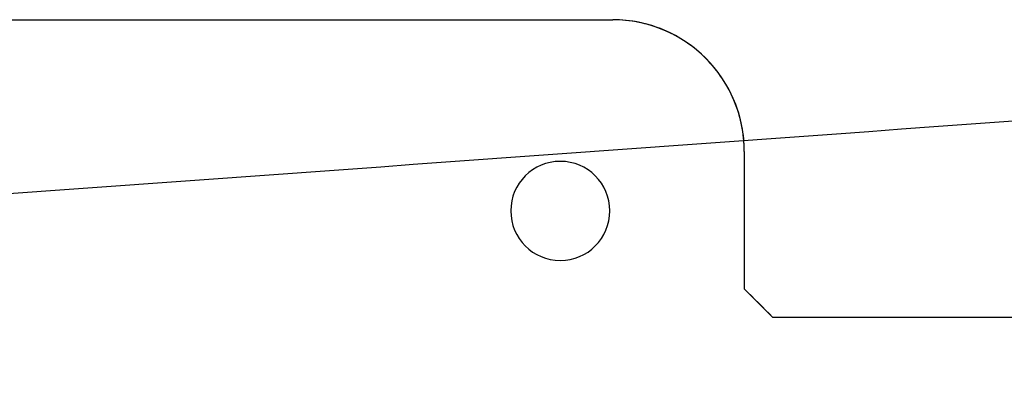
# Model space of a CAD drawing. Extents: x -5 to 5, y -2 to 2.
# Tile 28 of 59: x -1.042 to -0.346, y 0.445 to 0.71. Entities that reach past the tile are written whole.
import ezdxf

# ---------------------------------------------------------------- set-up
doc = ezdxf.new("R2010")
doc.units = 0

msp = doc.modelspace()

# ---------------------------------------------------------------- linework, layer by layer
at = {"layer": 'solid extract', "color": 5, "linetype": 'CONTINUOUS'}
for p, q in [((-2.557, 0.71, -3.073059), (-0.623, 0.71, -3.073059)), ((-2.557, 0.71, -2.9), (-0.623, 0.71, -2.9)), ((-0.620723, 0.709972, -3.073055), (-0.623, 0.71, -3.073059)), ((-0.623, 0.71, -2.9), (-0.623, 0.71, -3.073059)), ((-0.618438, 0.709888, -3.073042), (-0.620723, 0.709972, -3.073055)), ((-0.616156, 0.709748, -3.073021), (-0.618438, 0.709888, -3.073042)), ((-0.613873, 0.709551, -3.072991), (-0.616156, 0.709748, -3.073021)), ((-0.611591, 0.709298, -3.072953), (-0.613873, 0.709551, -3.072991)), ((-0.609313, 0.708987, -3.072906), (-0.611591, 0.709298, -3.072953)), ((-0.60704, 0.70862, -3.072851), (-0.609313, 0.708987, -3.072906)), ((-0.604774, 0.708197, -3.072787), (-0.60704, 0.70862, -3.072851)), ((-0.602519, 0.707717, -3.072714), (-0.604774, 0.708197, -3.072787)), ((-0.600274, 0.707181, -3.072634), (-0.602519, 0.707717, -3.072714)), ((-0.598044, 0.706589, -3.072545), (-0.600274, 0.707181, -3.072634)), ((-0.595828, 0.705942, -3.072447), (-0.598044, 0.706589, -3.072545)), ((-0.59363, 0.70524, -3.072342), (-0.595828, 0.705942, -3.072447)), ((-0.59145, 0.704485, -3.072228), (-0.59363, 0.70524, -3.072342)), ((-0.58929, 0.703675, -3.072107), (-0.59145, 0.704485, -3.072228)), ((-0.587152, 0.702813, -3.071978), (-0.58929, 0.703675, -3.072107)), ((-0.585037, 0.701899, -3.071841), (-0.587152, 0.702813, -3.071978)), ((-0.582946, 0.700932, -3.071697), (-0.585037, 0.701899, -3.071841)), ((-0.580881, 0.699916, -3.071545), (-0.582946, 0.700932, -3.071697)), ((-0.578843, 0.698848, -3.071387), (-0.580881, 0.699916, -3.071545)), ((-0.576834, 0.697732, -3.071221), (-0.578843, 0.698848, -3.071387)), ((-0.574854, 0.696567, -3.071048), (-0.576834, 0.697732, -3.071221)), ((-0.572905, 0.695355, -3.070868), (-0.574854, 0.696567, -3.071048)), ((-0.570987, 0.694095, -3.070682), (-0.572905, 0.695355, -3.070868)), ((-0.569103, 0.69279, -3.070489), (-0.570987, 0.694095, -3.070682)), ((-0.567252, 0.691439, -3.070291), (-0.569103, 0.69279, -3.070489)), ((-0.565437, 0.690044, -3.070086), (-0.567252, 0.691439, -3.070291)), ((-0.563658, 0.688607, -3.069875), (-0.565437, 0.690044, -3.070086)), ((-0.561916, 0.687126, -3.069658), (-0.563658, 0.688607, -3.069875)), ((-0.560211, 0.685605, -3.069436), (-0.561916, 0.687126, -3.069658)), ((-0.558546, 0.684042, -3.069208), (-0.560211, 0.685605, -3.069436)), ((-0.556921, 0.682441, -3.068975), (-0.558546, 0.684042, -3.069208)), ((-0.555336, 0.680801, -3.068738), (-0.556921, 0.682441, -3.068975)), ((-0.553793, 0.679124, -3.068495), (-0.555336, 0.680801, -3.068738)), ((-0.552292, 0.67741, -3.068248), (-0.553793, 0.679124, -3.068495)), ((-0.550827, 0.675652, -3.067995), (-0.552292, 0.67741, -3.068248)), ((-0.549406, 0.673859, -3.067737), (-0.550827, 0.675652, -3.067995)), ((-0.548037, 0.672041, -3.067477), (-0.549406, 0.673859, -3.067737)), ((-0.546709, 0.670185, -3.067212), (-0.548037, 0.672041, -3.067477)), ((-0.545427, 0.668297, -3.066944), (-0.546709, 0.670185, -3.067212)), ((-0.544196, 0.666386, -3.066673), (-0.545427, 0.668297, -3.066944)), ((-0.543011, 0.664443, -3.066398), (-0.544196, 0.666386, -3.066673)), ((-0.541873, 0.662469, -3.066119), (-0.543011, 0.664443, -3.066398)), ((-0.540788, 0.660476, -3.065839), (-0.541873, 0.662469, -3.066119)), ((-0.539751, 0.658456, -3.065556), (-0.540788, 0.660476, -3.065839)), ((-0.538762, 0.656408, -3.06527), (-0.539751, 0.658456, -3.065556)), ((-0.537827, 0.654344, -3.064982), (-0.538762, 0.656408, -3.06527)), ((-0.536942, 0.652257, -3.064692), (-0.537827, 0.654344, -3.064982)), ((-0.536108, 0.650147, -3.0644), (-0.536942, 0.652257, -3.064692)), ((-0.535327, 0.648023, -3.064107), (-0.536108, 0.650147, -3.0644)), ((-0.534598, 0.64588, -3.063813), (-0.535327, 0.648023, -3.064107)), ((-0.533921, 0.643718, -3.063516), (-0.534598, 0.64588, -3.063813)), ((-0.533298, 0.641546, -3.06322), (-0.533921, 0.643718, -3.063516)), ((-0.532728, 0.639359, -3.062922), (-0.533298, 0.641546, -3.06322)), ((-0.53221, 0.637154, -3.062623), (-0.532728, 0.639359, -3.062922)), ((-0.531746, 0.634938, -3.062324), (-0.53221, 0.637154, -3.062623)), ((-0.531338, 0.632717, -3.062025), (-0.531746, 0.634938, -3.062324)), ((-0.530983, 0.630483, -3.061725), (-0.531338, 0.632717, -3.062025)), ((-0.530683, 0.628248, -3.061426), (-0.530983, 0.630483, -3.061725)), ((-0.530437, 0.626002, -3.061127), (-0.530683, 0.628248, -3.061426)), ((-0.530246, 0.623756, -3.060829), (-0.530437, 0.626002, -3.061127)), ((-0.530109, 0.621506, -3.060532), (-0.530246, 0.623756, -3.060829)), ((-0.530027, 0.619253, -3.060235), (-0.530109, 0.621506, -3.060532)), ((-0.53, 0.617, -3.059939), (-0.530027, 0.619253, -3.060235)), ((-0.53, 0.617, -2.9), (-0.53, 0.617, -3.059939)), ((-0.53, 0.617, -2.9), (-0.53, 0.52, -2.9)), ((-0.695, 0.575, -2.9), (-0.695, 0.575, -2.8375)), ((-0.625, 0.575, -2.9), (-0.625, 0.575, -2.8375)), ((-0.53, 0.52, -2.9), (-0.53, 0.52, -3.048245)), ((-0.53, 0.52, -2.9), (-0.51, 0.5, -2.9)), ((-0.51, 0.5, -3.046085), (0.887, 0.5, -3.046085)), ((-0.51, 0.5, -2.9), (-0.51, 0.5, -3.046085)), ((-0.51, 0.5, -2.9), (0.887, 0.5, -2.9))]:
    msp.add_line(p, q, dxfattribs=at)
for centre, radius, start, end in [((-0.623, 0.617, -2.9), 0.093, 0, 90), ((-0.66, 0.575, -2.9), 0.035, 0, 180), ((-0.66, 0.575, -2.8375), 0.035, 0, 180), ((-0.66, 0.575, -2.9), 0.035, 180, 360), ((-0.66, 0.575, -2.8375), 0.035, 180, 360)]:
    msp.add_arc(centre, radius, start, end, dxfattribs=at)
at = {"layer": 'solid extract', "color": 5, "linetype": 'CONTINUOUS', "extrusion": (1, 0, 0)}
msp.add_arc((0, -7.769696, -0.53), 4.75, 82.53649, 83.715023, dxfattribs=at)
at = {"layer": 'solid extract', "color": 5, "linetype": 'CONTINUOUS', "extrusion": (-0.707107, -0.707107, 0)}
msp.add_arc((-0.010932, -12.441739, 0.007071), 9.421935, 94.280495, 94.452995, dxfattribs=at)
at = {"layer": 'solid extract (working fin profile)', "color": 5, "linetype": 'CONTINUOUS', "extrusion": (0.071781, -0.996809, -0.034913)}
msp.add_arc((-8.970066, -936.553704, -0.562561), 933.762042, 89.451226, 89.632279, dxfattribs=at)

doc.saveas('drawing.dxf')
